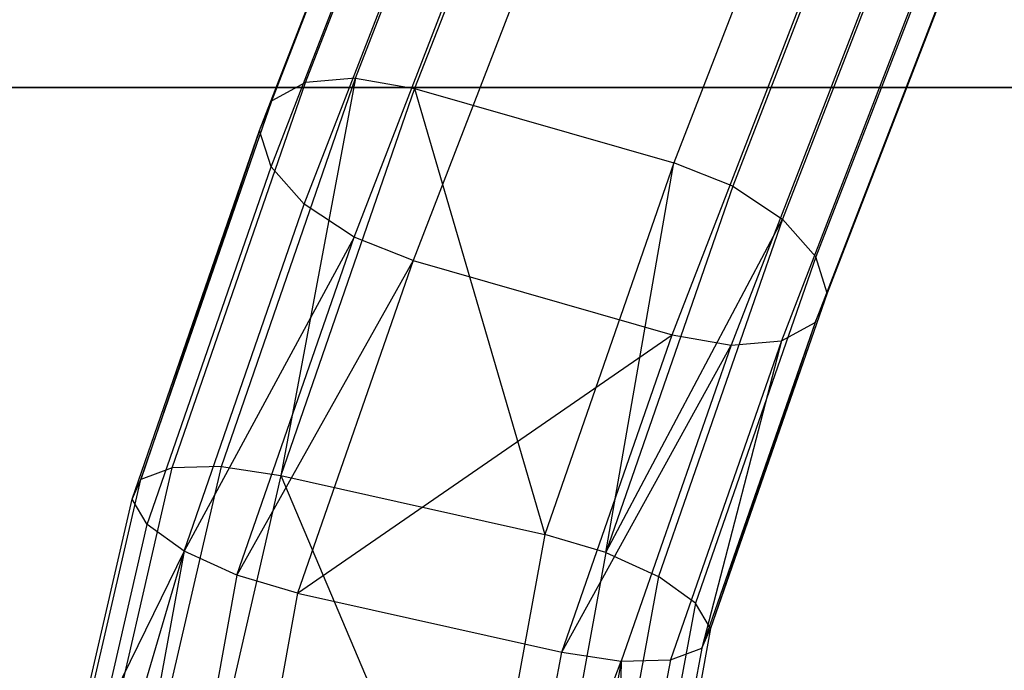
# Model space of a CAD drawing. Extents: x -263 to 235, y 0 to 1231.
# Tile 36 of 78: x -27 to -13, y 341 to 351. Entities that reach past the tile are written whole.
import ezdxf

# ---------------------------------------------------------------- set-up
doc = ezdxf.new("R2010")
doc.units = 0
doc.header["$LTSCALE"] = 25.4
doc.layers.get('0').update_dxf_attribs({"color": 13, "linetype": 'CONTINUOUS'})

# ---------------------------------------------------------------- blocks, each defined once
blk = doc.blocks.new('MONO-II-7705_STL_1')
at = {"color": 0}
for p, q in [((255.192, 380.653, 70.655), (257.457, 386.495, 66.784)), ((255.192, 380.653, 70.655), (257.457, 386.495, 66.784)), ((254.458, 380.589, 70.09), (256.711, 386.405, 66.238)), ((254.458, 380.589, 70.09), (256.711, 386.405, 66.238)), ((258.331, 386.369, 67.07), (256.057, 380.501, 70.958)), ((258.331, 386.369, 67.07), (256.057, 380.501, 70.958)), ((253.965, 380.321, 69.351), (256.209, 386.113, 65.514)), ((253.965, 380.321, 69.351), (256.209, 386.113, 65.514)), ((253.788, 379.888, 68.548), (256.025, 385.663, 64.723)), ((253.788, 379.888, 68.548), (256.025, 385.663, 64.723)), ((262.163, 385.384, 67.658), (259.85, 379.414, 71.613)), ((262.163, 385.384, 67.658), (259.85, 379.414, 71.613)), ((253.956, 379.357, 67.805), (256.189, 385.123, 63.985)), ((253.956, 379.357, 67.805), (256.189, 385.123, 63.985)), ((263.033, 385.061, 67.64), (260.713, 379.071, 71.609)), ((263.033, 385.061, 67.64), (260.713, 379.071, 71.609)), ((254.441, 378.809, 67.235), (256.675, 384.576, 63.413)), ((254.441, 378.809, 67.235), (256.675, 384.576, 63.413)), ((263.767, 384.59, 67.32), (261.443, 378.588, 71.297)), ((263.767, 384.59, 67.32), (261.443, 378.588, 71.297)), ((255.171, 378.326, 66.924), (257.408, 384.106, 63.093)), ((255.171, 378.326, 66.924), (257.408, 384.106, 63.093)), ((264.253, 384.044, 66.748), (261.928, 378.039, 70.727)), ((264.253, 384.044, 66.748), (261.928, 378.039, 70.727)), ((258.279, 383.783, 63.075), (256.033, 377.983, 66.919)), ((258.279, 383.783, 63.075), (256.033, 377.983, 66.919)), ((264.416, 383.504, 66.01), (262.095, 377.508, 69.984)), ((264.416, 383.504, 66.01), (262.095, 377.508, 69.984)), ((264.233, 383.054, 65.219), (261.919, 377.076, 69.181)), ((264.233, 383.054, 65.219), (261.919, 377.076, 69.181)), ((259.827, 376.896, 67.575), (262.111, 382.797, 63.663)), ((259.827, 376.896, 67.575), (262.111, 382.797, 63.663)), ((263.73, 382.762, 64.495), (261.426, 376.807, 68.442)), ((263.73, 382.762, 64.495), (261.426, 376.807, 68.442)), ((262.985, 382.671, 63.949), (260.691, 376.744, 67.877)), ((262.985, 382.671, 63.949), (260.691, 376.744, 67.877)), ((252.507, 374.949, 72.966), (254.458, 380.589, 70.09)), ((252.507, 374.949, 72.966), (254.458, 380.589, 70.09)), ((253.227, 374.969, 73.552), (255.192, 380.653, 70.655)), ((253.227, 374.969, 73.552), (255.192, 380.653, 70.655)), ((254.458, 380.589, 70.09), (253.965, 380.321, 69.351)), ((254.458, 380.589, 70.09), (253.965, 380.321, 69.351)), ((255.192, 380.653, 70.655), (254.098, 374.837, 73.846)), ((255.192, 380.653, 70.655), (254.098, 374.837, 73.846)), ((255.192, 380.653, 70.655), (254.458, 380.589, 70.09)), ((255.192, 380.653, 70.655), (254.458, 380.589, 70.09)), ((255.192, 380.653, 70.655), (256.057, 380.501, 70.958)), ((255.192, 380.653, 70.655), (256.057, 380.501, 70.958)), ((197.331, 380.516, 31.224), (357.331, 380.516, 31.224)), ((357.331, 380.516, 27.224), (197.331, 380.516, 27.224)), ((197.331, 380.516, 31.224), (357.331, 380.516, 31.224)), ((357.331, 380.516, 27.224), (197.331, 380.516, 27.224)), ((256.057, 380.501, 70.958), (254.098, 374.837, 73.846)), ((256.057, 380.501, 70.958), (254.098, 374.837, 73.846)), ((256.057, 380.501, 70.958), (259.85, 379.414, 71.613)), ((256.057, 380.501, 70.958), (259.85, 379.414, 71.613)), ((256.057, 380.501, 70.958), (257.965, 373.973, 74.396)), ((256.057, 380.501, 70.958), (257.965, 373.973, 74.396)), ((252.048, 374.781, 72.177), (253.965, 380.321, 69.351)), ((252.048, 374.781, 72.177), (253.965, 380.321, 69.351)), ((253.788, 379.888, 68.548), (253.965, 380.321, 69.351)), ((253.788, 379.888, 68.548), (253.965, 380.321, 69.351)), ((251.92, 374.491, 71.304), (253.788, 379.888, 68.548)), ((251.92, 374.491, 71.304), (253.788, 379.888, 68.548)), ((253.788, 379.888, 68.548), (252.048, 374.781, 72.177)), ((253.788, 379.888, 68.548), (252.048, 374.781, 72.177)), ((253.956, 379.357, 67.805), (253.788, 379.888, 68.548)), ((253.956, 379.357, 67.805), (253.788, 379.888, 68.548)), ((259.85, 379.414, 71.613), (257.965, 373.973, 74.396)), ((259.85, 379.414, 71.613), (257.965, 373.973, 74.396)), ((258.854, 373.711, 74.352), (259.85, 379.414, 71.613)), ((258.854, 373.711, 74.352), (259.85, 379.414, 71.613)), ((260.713, 379.071, 71.609), (259.85, 379.414, 71.613)), ((260.713, 379.071, 71.609), (259.85, 379.414, 71.613)), ((252.142, 374.122, 70.481), (253.956, 379.357, 67.805)), ((252.142, 374.122, 70.481), (253.956, 379.357, 67.805)), ((254.441, 378.809, 67.235), (253.956, 379.357, 67.805)), ((254.441, 378.809, 67.235), (253.956, 379.357, 67.805)), ((260.713, 379.071, 71.609), (258.854, 373.711, 74.352)), ((260.713, 379.071, 71.609), (258.854, 373.711, 74.352)), ((260.713, 379.071, 71.609), (261.443, 378.588, 71.297)), ((260.713, 379.071, 71.609), (261.443, 378.588, 71.297)), ((252.681, 373.731, 69.834), (254.441, 378.809, 67.235)), ((252.681, 373.731, 69.834), (254.441, 378.809, 67.235)), ((255.171, 378.326, 66.924), (254.441, 378.809, 67.235)), ((255.171, 378.326, 66.924), (254.441, 378.809, 67.235)), ((258.854, 373.711, 74.352), (261.443, 378.588, 71.297)), ((258.854, 373.711, 74.352), (261.443, 378.588, 71.297)), ((261.443, 378.588, 71.297), (259.627, 373.357, 73.978)), ((261.443, 378.588, 71.297), (259.627, 373.357, 73.978)), ((261.928, 378.039, 70.727), (261.443, 378.588, 71.297)), ((261.928, 378.039, 70.727), (261.443, 378.588, 71.297)), ((255.171, 378.326, 66.924), (252.681, 373.731, 69.834)), ((255.171, 378.326, 66.924), (252.681, 373.731, 69.834)), ((253.453, 373.378, 69.459), (255.171, 378.326, 66.924)), ((253.453, 373.378, 69.459), (255.171, 378.326, 66.924)), ((256.033, 377.983, 66.919), (255.171, 378.326, 66.924)), ((256.033, 377.983, 66.919), (255.171, 378.326, 66.924)), ((256.033, 377.983, 66.919), (253.453, 373.378, 69.459)), ((256.033, 377.983, 66.919), (253.453, 373.378, 69.459)), ((256.033, 377.983, 66.919), (254.343, 373.116, 69.416)), ((256.033, 377.983, 66.919), (254.343, 373.116, 69.416)), ((256.033, 377.983, 66.919), (259.827, 376.896, 67.575)), ((256.033, 377.983, 66.919), (259.827, 376.896, 67.575)), ((261.928, 378.039, 70.727), (260.166, 372.967, 73.33)), ((261.928, 378.039, 70.727), (260.166, 372.967, 73.33)), ((262.095, 377.508, 69.984), (261.928, 378.039, 70.727)), ((262.095, 377.508, 69.984), (261.928, 378.039, 70.727)), ((262.095, 377.508, 69.984), (260.388, 372.598, 72.508)), ((262.095, 377.508, 69.984), (260.388, 372.598, 72.508)), ((261.919, 377.076, 69.181), (262.095, 377.508, 69.984)), ((261.919, 377.076, 69.181), (262.095, 377.508, 69.984)), ((261.919, 377.076, 69.181), (260.259, 372.308, 71.635)), ((261.919, 377.076, 69.181), (260.259, 372.308, 71.635)), ((261.919, 377.076, 69.181), (260.388, 372.598, 72.508)), ((261.919, 377.076, 69.181), (260.388, 372.598, 72.508)), ((261.426, 376.807, 68.442), (261.919, 377.076, 69.181)), ((261.426, 376.807, 68.442), (261.919, 377.076, 69.181)), ((254.343, 373.116, 69.416), (259.827, 376.896, 67.575)), ((254.343, 373.116, 69.416), (259.827, 376.896, 67.575)), ((258.21, 372.251, 69.966), (259.827, 376.896, 67.575)), ((258.21, 372.251, 69.966), (259.827, 376.896, 67.575)), ((261.426, 376.807, 68.442), (259.8, 372.14, 70.846)), ((261.426, 376.807, 68.442), (259.8, 372.14, 70.846)), ((259.827, 376.896, 67.575), (260.691, 376.744, 67.877)), ((259.827, 376.896, 67.575), (260.691, 376.744, 67.877)), ((261.426, 376.807, 68.442), (260.259, 372.308, 71.635)), ((261.426, 376.807, 68.442), (260.259, 372.308, 71.635)), ((260.691, 376.744, 67.877), (261.426, 376.807, 68.442)), ((260.691, 376.744, 67.877), (261.426, 376.807, 68.442)), ((258.21, 372.251, 69.966), (260.691, 376.744, 67.877)), ((258.21, 372.251, 69.966), (260.691, 376.744, 67.877)), ((260.691, 376.744, 67.877), (259.081, 372.12, 70.259)), ((260.691, 376.744, 67.877), (259.081, 372.12, 70.259)), ((251.793, 371.846, 73.898), (252.507, 374.949, 72.966)), ((251.793, 371.846, 73.898), (252.507, 374.949, 72.966)), ((252.507, 374.949, 72.966), (252.048, 374.781, 72.177)), ((252.507, 374.949, 72.966), (252.048, 374.781, 72.177)), ((253.227, 374.969, 73.552), (252.507, 374.949, 72.966)), ((253.227, 374.969, 73.552), (252.507, 374.949, 72.966)), ((252.509, 371.851, 74.489), (253.227, 374.969, 73.552)), ((252.509, 371.851, 74.489), (253.227, 374.969, 73.552)), ((253.227, 374.969, 73.552), (254.098, 374.837, 73.846)), ((253.227, 374.969, 73.552), (254.098, 374.837, 73.846)), ((251.348, 371.741, 73.09), (252.048, 374.781, 72.177)), ((251.348, 371.741, 73.09), (252.048, 374.781, 72.177)), ((251.92, 374.491, 71.304), (252.048, 374.781, 72.177)), ((251.92, 374.491, 71.304), (252.048, 374.781, 72.177)), ((254.098, 374.837, 73.846), (253.388, 371.755, 74.772)), ((254.098, 374.837, 73.846), (253.388, 371.755, 74.772)), ((254.098, 374.837, 73.846), (257.965, 373.973, 74.396)), ((254.098, 374.837, 73.846), (257.965, 373.973, 74.396)), ((254.098, 374.837, 73.846), (256.907, 368.204, 75.753)), ((254.098, 374.837, 73.846), (256.907, 368.204, 75.753)), ((251.243, 371.551, 72.187), (251.92, 374.491, 71.304)), ((251.243, 371.551, 72.187), (251.92, 374.491, 71.304)), ((252.142, 374.122, 70.481), (251.92, 374.491, 71.304)), ((252.142, 374.122, 70.481), (251.92, 374.491, 71.304)), ((251.493, 371.305, 71.328), (252.142, 374.122, 70.481)), ((251.493, 371.305, 71.328), (252.142, 374.122, 70.481)), ((252.681, 373.731, 69.834), (252.142, 374.122, 70.481)), ((252.681, 373.731, 69.834), (252.142, 374.122, 70.481)), ((257.965, 373.973, 74.396), (256.907, 368.204, 75.753)), ((257.965, 373.973, 74.396), (256.907, 368.204, 75.753)), ((258.854, 373.711, 74.352), (257.965, 373.973, 74.396)), ((258.854, 373.711, 74.352), (257.965, 373.973, 74.396)), ((251.078, 368.281, 71.847), (252.681, 373.731, 69.834)), ((251.078, 368.281, 71.847), (252.681, 373.731, 69.834)), ((252.681, 373.731, 69.834), (251.493, 371.305, 71.328)), ((252.681, 373.731, 69.834), (251.493, 371.305, 71.328)), ((252.681, 373.731, 69.834), (251.663, 368.147, 71.139)), ((252.681, 373.731, 69.834), (251.663, 368.147, 71.139)), ((253.453, 373.378, 69.459), (252.681, 373.731, 69.834)), ((253.453, 373.378, 69.459), (252.681, 373.731, 69.834)), ((258.854, 373.711, 74.352), (257.828, 368.112, 75.67)), ((258.854, 373.711, 74.352), (257.828, 368.112, 75.67)), ((258.854, 373.711, 74.352), (259.627, 373.357, 73.978)), ((258.854, 373.711, 74.352), (259.627, 373.357, 73.978)), ((253.453, 373.378, 69.459), (252.478, 368.024, 70.711)), ((253.453, 373.378, 69.459), (252.478, 368.024, 70.711)), ((254.343, 373.116, 69.416), (253.453, 373.378, 69.459)), ((254.343, 373.116, 69.416), (253.453, 373.378, 69.459)), ((259.627, 373.357, 73.978), (258.642, 367.988, 75.242)), ((259.627, 373.357, 73.978), (258.642, 367.988, 75.242)), ((260.166, 372.967, 73.33), (259.627, 373.357, 73.978)), ((260.166, 372.967, 73.33), (259.627, 373.357, 73.978)), ((254.343, 373.116, 69.416), (253.398, 367.931, 70.628)), ((254.343, 373.116, 69.416), (253.398, 367.931, 70.628)), ((254.343, 373.116, 69.416), (258.21, 372.251, 69.966)), ((254.343, 373.116, 69.416), (258.21, 372.251, 69.966)), ((260.166, 372.967, 73.33), (259.228, 367.854, 74.534)), ((260.166, 372.967, 73.33), (259.228, 367.854, 74.534)), ((260.388, 372.598, 72.508), (260.166, 372.967, 73.33)), ((260.388, 372.598, 72.508), (260.166, 372.967, 73.33)), ((260.388, 372.598, 72.508), (259.495, 367.728, 73.654)), ((260.388, 372.598, 72.508), (259.495, 367.728, 73.654)), ((260.259, 372.308, 71.635), (260.388, 372.598, 72.508)), ((260.259, 372.308, 71.635), (260.388, 372.598, 72.508)), ((257.363, 367.621, 71.051), (258.21, 372.251, 69.966)), ((257.363, 367.621, 71.051), (258.21, 372.251, 69.966)), ((258.21, 372.251, 69.966), (259.081, 372.12, 70.259)), ((258.21, 372.251, 69.966), (259.081, 372.12, 70.259)), ((260.259, 372.308, 71.635), (259.402, 367.631, 72.735)), ((260.259, 372.308, 71.635), (259.402, 367.631, 72.735)), ((259.8, 372.14, 70.846), (260.259, 372.308, 71.635)), ((259.8, 372.14, 70.846), (260.259, 372.308, 71.635)), ((257.363, 367.621, 71.051), (259.081, 372.12, 70.259)), ((257.363, 367.621, 71.051), (259.081, 372.12, 70.259)), ((259.081, 372.12, 70.259), (258.249, 367.573, 71.326)), ((259.081, 372.12, 70.259), (258.249, 367.573, 71.326)), ((259.8, 372.14, 70.846), (258.965, 367.576, 71.918)), ((259.8, 372.14, 70.846), (258.965, 367.576, 71.918)), ((259.081, 372.12, 70.259), (258.965, 367.576, 71.918)), ((259.081, 372.12, 70.259), (258.965, 367.576, 71.918)), ((259.081, 372.12, 70.259), (259.8, 372.14, 70.846)), ((259.081, 372.12, 70.259), (259.8, 372.14, 70.846))]:
    blk.add_line(p, q, dxfattribs=at)

msp = doc.modelspace()

# ---------------------------------------------------------------- block references
at = {"color": 25}
msp.add_blockref('MONO-II-7705_STL_1', (-277.331, -30.516, -27.224), dxfattribs=at)

doc.saveas('drawing.dxf')
